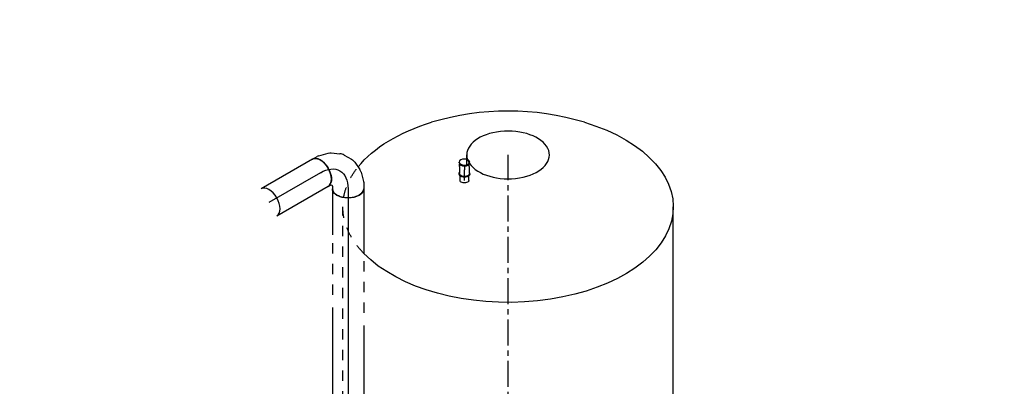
# Model space of a CAD drawing. Extents: x -156717 to 425753, y -51191 to 363295.
# Tile 109 of 256: x 58501 to 60885, y 134727 to 135614. Entities that reach past the tile are written whole.
import ezdxf
from ezdxf.enums import TextEntityAlignment as Align
from ezdxf.lldxf.tags import DXFTag

# ---------------------------------------------------------------- set-up
doc = ezdxf.new("R2010")
doc.units = 0
doc.header["$LTSCALE"] = 50
doc.linetypes.add('CENTER', pattern=[2, 1.25, -0.25, 0.25, -0.25])
doc.linetypes.add('STREEPJES', pattern=[0.1, 0.05, -0.05])
doc.layers.get('0').update_dxf_attribs({"linetype": 'CONTINUOUS'})
for name, color, linetype in [('WL5502--_D', 150, 'CONTINUOUS'), ('WL5502--_HARTLIJN', 8, 'CONTINUOUS'), ('WL561---_AANVOER_D', 20, 'CONTINUOUS'), ('WL561---_AANVOER_HARTLIJ', 8, 'CONTINUOUS'), ('WL5911--_D', 2, 'CONTINUOUS')]:
    doc.layers.add(name, color=color, linetype=linetype)
doc.styles.add('BURO-025', font='ARIAL.TTF', dxfattribs={"height": 125})
tags = doc.linetypes.add('CENTER2', pattern=[28.575, 19.05, -3.175, 3.175, -3.175]).pattern_tags.tags
tags[10:11] = [DXFTag(74, 4), DXFTag(75, 0), DXFTag(340, '0'), DXFTag(46, 1.0), DXFTag(50, 0.0), DXFTag(44, 0.0), DXFTag(45, 0.0)]
tags[8:9] = [DXFTag(74, 4), DXFTag(75, 0), DXFTag(340, '0'), DXFTag(46, 1.0), DXFTag(50, 0.0), DXFTag(44, 0.0), DXFTag(45, 0.0)]
tags[6:7] = [DXFTag(74, 4), DXFTag(75, 0), DXFTag(340, '0'), DXFTag(46, 1.0), DXFTag(50, 0.0), DXFTag(44, 0.0), DXFTag(45, 0.0)]
tags[4:5] = [DXFTag(74, 4), DXFTag(75, 0), DXFTag(340, '0'), DXFTag(46, 1.0), DXFTag(50, 0.0), DXFTag(44, 0.0), DXFTag(45, 0.0)]

# ---------------------------------------------------------------- blocks, each defined once
blk = doc.blocks.new('*U2211')
at = {"color": 8, "linetype": 'STREEPJES', "ltscale": 10}
for p, q in [((403.6, 101, -202.6), (1213.9, -1302.6, -202.6)), ((-46.8, -718.9, -202.6), (23.5, -840.7, -202.6)), ((60, -903.9, -202.6), (72.5, -925.6, -202.6)), ((201.1, -1148.3, -202.6), (243.5, -1221.8, -202.6)), ((263.2, -1255.8, -202.6), (290.9, -1303.9, -202.6)), ((1001.6, -1547.3, -202.6), (1000.7, -1546.8, -202.6)), ((1005, -1540.8, -202.6), (1011.6, -1552.1, -202.6))]:
    blk.add_line(p, q, dxfattribs=at)
at = {"color": 2, "ltscale": 10}
for p, q in [((-289.3, -299, -202.6), (-46.8, -718.9, -202.6)), ((23.5, -840.7, -202.6), (60, -903.9, -202.6)), ((72.5, -925.6, -202.6), (201.1, -1148.3, -202.6)), ((290.9, -1303.9, -202.6), (521.1, -1702.6, -202.6)), ((1011.6, -1552.1, -202.6), (1017, -1561.5, -202.6))]:
    blk.add_line(p, q, dxfattribs=at)
for centre, start, end in [((261.9, -453.6, -202.6), 103.2216, 136.7784), ((662.8, -1148, -202.6), 283.2216, 316.7784)]:
    blk.add_arc(centre, 641.4, start, end, dxfattribs=at)
for centre, major_axis, start_param, end_param in [((57.2, -99, -202.6), (-346.4, -200), 3.597636, 6.283185), ((57.2, -99, -202.6), (-346.4, -200), 3.597636, 6.283185), ((421.1, -333.5, -202.6), (14.6, -8.4), 3.141593, 9.421636), ((700.3, -816.9, -202.6), (14.6, -8.4), 3.141593, 9.421636), ((930.4, -1611.5, -202.6), (-86.6, -50), 3.512253, 9.421636), ((930.4, -1611.5, -202.6), (-86.6, -50), 3.141593, 3.343103)]:
    blk.add_ellipse(centre, major_axis=major_axis, ratio=0.57735, start_param=start_param, end_param=end_param, dxfattribs=at)
at = {"color": 8, "linetype": 'STREEPJES', "ltscale": 10}
for centre, major_axis, start_param, end_param in [((57.2, -99, -202.6), (-346.4, -200), 3.141593, 3.597636), ((57.2, -99, -202.6), (-346.4, -200), 3.141593, 3.597636), ((930.4, -1611.5, -202.6), (-86.6, -50), 3.343103, 3.490662)]:
    blk.add_ellipse(centre, major_axis=major_axis, ratio=0.57735, start_param=start_param, end_param=end_param, dxfattribs=at)
at = {"color": 2, "ltscale": 10, "extrusion": (2.13149e-17, 1.23061e-17, -1)}
for start_param, end_param in [(5.193657, 8.915513), (3.573409, 4.231121)]:
    blk.add_ellipse((867.5, -1502.6, -202.6), major_axis=(-346.4, -200), ratio=0.57735, start_param=start_param, end_param=end_param, dxfattribs=at)
at = {"color": 8, "linetype": 'STREEPJES', "ltscale": 10, "extrusion": (2.13149e-17, 1.23061e-17, -1)}
blk.add_ellipse((867.5, -1502.6, -202.6), major_axis=(-346.4, -200), ratio=0.57735, start_param=2.632328, end_param=3.573409, dxfattribs=at)
at = {"layer": 'WL5502--_HARTLIJN', "linetype": 'CENTER'}
blk.add_line((0, 0, -202.6), (930.4, -1611.5, -202.6), dxfattribs=at)
at = {"layer": 'WL5502--_D', "color": 2, "style": 'BURO-025'}
blk.add_attdef('POSNR', text='', height=125, dxfattribs=at).set_placement((0, 0), align=Align.MIDDLE)
at = {"layer": 'WL5502--_D', "color": 2, "style": 'BURO-025', "flags": 1}
for tag in ['TYPE', 'FABR']:
    blk.add_attdef(tag, text='', height=125, dxfattribs=at).set_placement((0, 0), align=Align.MIDDLE)
blk = doc.blocks.new('*U2226')
at = {"color": 0, "ltscale": 10}
for p, q in [((0, 38, -2044.2), (143.6, 38, -2044.2)), ((0, -38.1, -2044.2), (143.6, -38.1, -2044.2))]:
    blk.add_line(p, q, dxfattribs=at)
at = {"color": 0, "ltscale": 10, "extrusion": (3.41963e-17, -1.97432e-17, -1)}
blk.add_ellipse((0, 0, -2044.2), major_axis=(0, -38), ratio=0.57735, start_param=0, end_param=3.141593, dxfattribs=at)
at = {"color": 0, "ltscale": 10}
blk.add_ellipse((143.6, 0, -2044.2), major_axis=(0, -38), ratio=0.57735, start_param=3.141593, end_param=6.283185, dxfattribs=at)
at = {"layer": 'WL5502--_HARTLIJN', "linetype": 'CENTER2'}
blk.add_line((0, 0, -2044.2), (143.6, 0, -2044.2), dxfattribs=at)
at = {"layer": 'WL5502--_D', "color": 2, "style": 'BURO-025'}
blk.add_attdef('POSNR', text='', height=125, dxfattribs=at).set_placement((0, 0), align=Align.MIDDLE)
blk = doc.blocks.new('*U2238')
at = {"color": 0, "ltscale": 10}
for p, q in [((0, 10.6, -1605.6), (11, 10.6, -1605.6)), ((0, -10.6, -1605.6), (11, -10.6, -1605.6))]:
    blk.add_line(p, q, dxfattribs=at)
at = {"color": 0, "ltscale": 10, "extrusion": (5.55112e-17, 5.55112e-17, -1)}
blk.add_ellipse((0, 0, -1605.6), major_axis=(0, -10.7), ratio=0.57735, start_param=0, end_param=3.141593, dxfattribs=at)
at = {"layer": 'WL561---_AANVOER_HARTLIJ', "linetype": 'CENTER2'}
blk.add_line((0, 0, -1605.6), (25.5, 0, -1605.6), dxfattribs=at)
at = {"layer": 'WL561---_AANVOER_D', "color": 2, "style": 'BURO-025'}
blk.add_attdef('POSNR', text='', height=125, dxfattribs=at).set_placement((0, 0), align=Align.MIDDLE)
blk = doc.blocks.new('*U2239')
at = {"color": 2, "ltscale": 10}
for p, q in [((-8.5, 12.6, -1629.4), (-10.6, 12.6, -1629.4)), ((-7.8, 11.6, -1629.4), (-8.5, 11.6, -1629.4)), ((0, 11.6, -1629.4), (-5.6, 11.6, -1629.4)), ((0, 11.6, -1629.4), (8.2, 11.6, -1629.4)), ((8.2, 11.6, -1629.4), (16.7, 11.6, -1629.4)), ((16.7, 12.6, -1629.4), (18.8, 12.6, -1629.4)), ((-8.5, -12.7, -1629.4), (-10.6, -12.7, -1629.4)), ((-7.8, -11.7, -1629.4), (-8.5, -11.7, -1629.4)), ((0, -11.7, -1629.4), (-5.6, -11.7, -1629.4)), ((0, -11.7, -1629.4), (8.2, -11.7, -1629.4)), ((8.2, -11.7, -1629.4), (16.7, -11.7, -1629.4)), ((16.7, -12.7, -1629.4), (18.8, -12.7, -1629.4))]:
    blk.add_line(p, q, dxfattribs=at)
for centre, end_param in [((-10.6, 0, -1629.4), 9.421636), ((-8.5, 0, -1629.4), 6.283185)]:
    blk.add_ellipse(centre, major_axis=(0, 12.7), ratio=0.57735, start_param=3.141593, end_param=end_param, dxfattribs=at)
at = {"color": 2, "ltscale": 10, "extrusion": (5.55112e-17, 9.24446e-33, -1)}
for centre, start_param, end_param in [((16.7, 0, -1629.4), 0, 3.541881), ((16.7, 0, -1629.4), 5.882897, 6.280044), ((18.8, 0, -1629.4), 0, 3.141593)]:
    blk.add_ellipse(centre, major_axis=(0, 12.7), ratio=0.57735, start_param=start_param, end_param=end_param, dxfattribs=at)
at = {"layer": 'WL561---_AANVOER_HARTLIJ', "linetype": 'CENTER'}
blk.add_line((0, 0, -1629.4), (8.2, 0, -1629.4), dxfattribs=at)
at = {"layer": 'WL561---_AANVOER_D', "color": 2, "style": 'BURO-025'}
blk.add_attdef('POSNR', text='', height=125, dxfattribs=at).set_placement((0, 0), align=Align.MIDDLE)
at = {"layer": 'WL561---_AANVOER_D', "color": 2, "style": 'BURO-025', "flags": 1}
blk.add_attdef('FABR', text='', height=125, dxfattribs=at).set_placement((0, 0), align=Align.MIDDLE)
blk = doc.blocks.new('*U2243')
at = {"color": 0, "ltscale": 10}
for p, q in [((0, 38, -1934.5), (155.4, 38, -1934.5)), ((330.9, 38, -1934.5), (1680.8, 38, -1934.5)), ((0, -38.1, -1934.5), (111.5, -38.1, -1934.5)), ((287, -38.1, -1934.5), (1680.8, -38.1, -1934.5))]:
    blk.add_line(p, q, dxfattribs=at)
at = {"color": 8, "linetype": 'STREEPJES', "ltscale": 10}
for p, q in [((175.4, 38, -1934.5), (310.9, 38, -1934.5)), ((131.5, -38.1, -1934.5), (267, -38.1, -1934.5))]:
    blk.add_line(p, q, dxfattribs=at)
at = {"color": 0, "ltscale": 10}
blk.add_ellipse((0, 0, -1934.5), major_axis=(0, 38), ratio=0.57735, start_param=3.141593, end_param=6.283185, dxfattribs=at)
at = {"color": 0, "ltscale": 10, "extrusion": (5.55112e-17, -3.08149e-33, -1)}
blk.add_ellipse((1680.8, 0, -1934.5), major_axis=(0, 38), ratio=0.57735, start_param=0, end_param=3.141593, dxfattribs=at)
at = {"layer": 'WL5502--_HARTLIJN', "linetype": 'CENTER2'}
blk.add_line((0, 0, -1934.5), (1680.8, 0, -1934.5), dxfattribs=at)
at = {"layer": 'WL5502--_D', "color": 2, "style": 'BURO-025'}
blk.add_attdef('POSNR', text='', height=125, dxfattribs=at).set_placement((0, 0), align=Align.MIDDLE)
blk = doc.blocks.new('*U2244')
at = {"color": 0, "ltscale": 10}
for p, q in [((-77.6, 38, -1989.4), (-64.5, 38, -1989.4)), ((-60.3, 37.5, -1989.4), (-37.6, 31.4, -1989.4)), ((-30.8, 28.2, -1989.4), (-13.4, 16, -1989.4)), ((-6.2, 8.1, -1989.4), (3.9, -9.4, -1989.4)), ((7.2, -19.7, -1989.4), (9.1, -40.7, -1989.4)), ((-77.6, -38.1, -1989.4), (-72.4, -38.1, -1989.4)), ((-72.4, -38.1, -1989.4), (-68, -39.2, -1989.4)), ((-69.1, -43.6, -1989.4), (-71.7, -48.2, -1989.4)), ((-68, -39.2, -1989.4), (-69.1, -43.6, -1989.4)), ((8.4, -48.3, -1989.4), (2.3, -71, -1989.4)), ((0.7, -74.9, -1989.4), (-5.8, -86.2, -1989.4))]:
    blk.add_line(p, q, dxfattribs=at)
for centre, major_axis, ratio, start_param, end_param in [((-77.6, 0, -1989.4), (0, 38), 0.57735, 3.141593, 6.283185), ((-67.4, 0, -1989.4), (5, 37.9), 0.646887, 6.198226, 6.368145), ((-37.7, -13.4, -1989.4), (28.3, 25.9), 0.803023, 6.107746, 6.458625), ((-29.1, -41.2, -1989.4), (-38.2, 3.3), 0.750739, 3.009293, 3.273893)]:
    blk.add_ellipse(centre, major_axis=major_axis, ratio=ratio, start_param=start_param, end_param=end_param, dxfattribs=at)
at = {"color": 0, "ltscale": 10, "extrusion": (4.80741e-17, -2.77556e-17, -1)}
for centre, major_axis, ratio, start_param, end_param in [((-50.3, -4.6, -1989.4), (-16.2, -34.7), 0.750739, 3.009293, 3.273893), ((-30.5, -25.9, -1989.4), (36.6, 11.6), 0.803023, 6.107746, 6.458625), ((-38.8, -67.2, -1989.4), (33, -19), 0.57735, 0, 3.141593), ((-33.7, -58.3, -1989.4), (35.3, -14.6), 0.646887, 6.198226, 6.368145)]:
    blk.add_ellipse(centre, major_axis=major_axis, ratio=ratio, start_param=start_param, end_param=end_param, dxfattribs=at)
at = {"layer": 'WL5502--_HARTLIJN', "linetype": 'CENTER2', "extrusion": (4.80741e-17, -2.77556e-17, -1)}
blk.add_ellipse((-116.4, -67.2, -1989.4), major_axis=(-82.3, -47.5), ratio=0.57735, start_param=2.356194, end_param=3.926991, dxfattribs=at)
at = {"layer": 'WL5502--_D', "color": 2, "style": 'BURO-025'}
blk.add_attdef('POSNR', text='', height=125, dxfattribs=at).set_placement((0, 0), align=Align.MIDDLE)

msp = doc.modelspace()

# ---------------------------------------------------------------- block references
at = {"layer": 'WL5502--_D'}
for name, p, rotation in [('*U2244', (59296.45138, 135282.91454, 1989.3769), 30.00000000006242), ('*U2226', (59229.27623, 135244.13095, 2044.22517), 210.0000000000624), ('*U2243', (59296.45138, 135205.34736, 1934.52862), 270)]:
    msp.add_blockref(name, p, dxfattribs=dict(at, rotation=rotation))
at = {"layer": 'WL561---_AANVOER_D'}
for name, p, rotation in [('*U2239', (59578.12345, 135259.24, 1629.41673), 270), ('*U2238', (59578.12345, 135225.56508, 1605.60497), 90)]:
    msp.add_blockref(name, p, dxfattribs=dict(at, rotation=rotation))
at = {"layer": 'WL5911--_D', "rotation": 149.9999999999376}
msp.add_blockref('*U2211', (59683.7426, 133426.43427, 202.586), dxfattribs=at)

doc.saveas('drawing.dxf')
